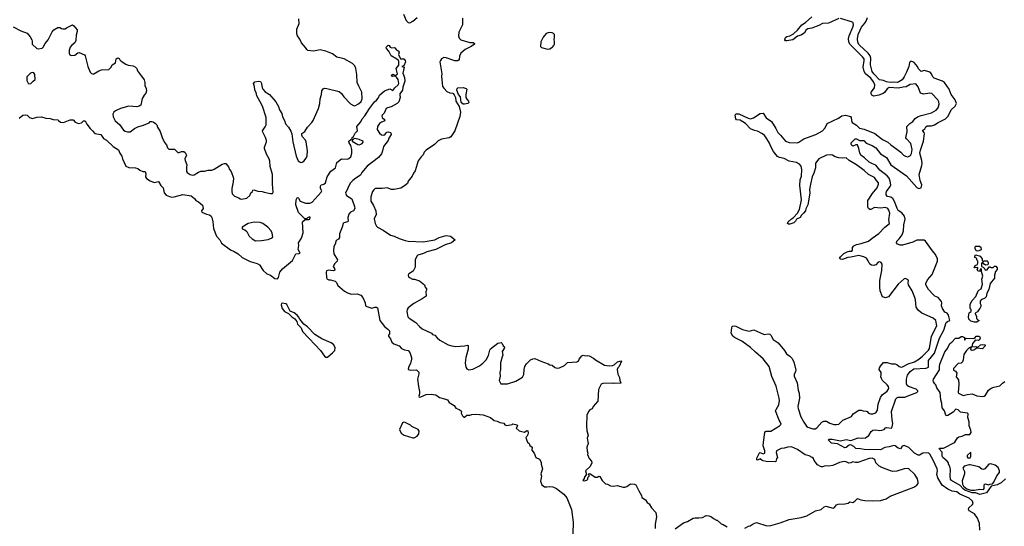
# Model space of a CAD drawing. Extents: x 2086813 to 2278017, y 548126 to 753336.
# Tile 108 of 256: x 2220732 to 2234017, y 600857 to 607695. Entities that reach past the tile are written whole.
import ezdxf

# ---------------------------------------------------------------- set-up
doc = ezdxf.new("R2010")
doc.units = 0

msp = doc.modelspace()

# ---------------------------------------------------------------- linework, layer by layer
at = {"layer": '0CON10XD'}
for points in [[(2221298, 607578), (2221315, 607571), (2221345, 607570), (2221365, 607586), (2221445, 607627), (2221465, 607612), (2221509, 607559), (2221509, 607535), (2221494, 607485), (2221491, 607415), (2221476, 607384), (2221435, 607350), (2221415, 607322), (2221399, 607285), (2221402, 607245), (2221411, 607221), (2221425, 607211), (2221475, 607214), (2221515, 607246), (2221535, 607254), (2221605, 607221), (2221618, 607205), (2221651, 607065), (2221685, 606987), (2221700, 606970), (2221715, 606964), (2221735, 606966), (2221802, 607005), (2221835, 607016), (2221937, 607023), (2221968, 607052), (2221980, 607085), (2222026, 607114), (2222032, 607165), (2222055, 607182), (2222075, 607170), (2222082, 607152), (2222103, 607133), (2222165, 607096), (2222195, 607082), (2222265, 607074), (2222296, 607056), (2222314, 607034), (2222321, 607005), (2222350, 606970), (2222411, 606885), (2222422, 606845), (2222422, 606805), (2222440, 606765), (2222442, 606735), (2222435, 606702), (2222412, 606678), (2222385, 606632), (2222365, 606542), (2222345, 606528), (2222315, 606520), (2222204, 606526), (2222094, 606496), (2222027, 606463), (2222004, 606446), (2221990, 606420), (2221994, 606385), (2222021, 606331), (2222079, 606279), (2222134, 606205), (2222155, 606190), (2222185, 606181), (2222225, 606182), (2222283, 606227), (2222325, 606251), (2222405, 606272), (2222478, 606305), (2222495, 606320), (2222515, 606323), (2222535, 606317), (2222566, 606296), (2222582, 606275), (2222592, 606245), (2222630, 606185), (2222656, 606106), (2222685, 606038), (2222714, 606005), (2222727, 605965), (2222745, 605947), (2222819, 605949), (2222865, 605901), (2222885, 605901), (2222915, 605918), (2222945, 605914), (2222965, 605902), (2222983, 605865), (2222962, 605815), (2222963, 605795), (2222988, 605735), (2222982, 605705), (2222984, 605644), (2222991, 605631), (2223034, 605604), (2223065, 605596), (2223085, 605599), (2223145, 605639), (2223175, 605650), (2223225, 605651), (2223275, 605664), (2223325, 605664), (2223355, 605677), (2223464, 605746), (2223496, 605756), (2223515, 605752), (2223551, 605711), (2223563, 605675), (2223585, 605648), (2223616, 605556), (2223614, 605505), (2223596, 605415), (2223594, 605375), (2223601, 605345), (2223631, 605311), (2223689, 605289), (2223705, 605278), (2223725, 605273), (2223798, 605285), (2223836, 605324), (2223852, 605358), (2223872, 605375), (2223880, 605395), (2223891, 605399), (2223945, 605379), (2224005, 605376), (2224030, 605365), (2224115, 605348), (2224145, 605350), (2224153, 605367), (2224143, 605477), (2224145, 605605), (2224111, 605715), (2224107, 605785), (2224099, 605815), (2224062, 605882), (2224036, 605955), (2224034, 605975), (2224063, 606045), (2224063, 606065), (2224051, 606105), (2224014, 606175), (2224010, 606195), (2224045, 606247), (2224056, 606275), (2224057, 606375), (2224007, 606527), (2223977, 606587), (2223930, 606665), (2223922, 606712), (2223904, 606745), (2223902, 606795), (2223889, 606835), (2223905, 606854), (2223956, 606866), (2223980, 606860), (2223996, 606835), (2224004, 606775), (2224014, 606755), (2224045, 606723), (2224105, 606686), (2224188, 606588), (2224224, 606525), (2224240, 606480), (2224268, 606428), (2224277, 606385), (2224306, 606335), (2224321, 606291), (2224359, 606245), (2224390, 606190), (2224404, 606154), (2224418, 606045), (2224464, 605855), (2224491, 605791), (2224515, 605770), (2224525, 605769), (2224545, 605771), (2224565, 605786), (2224596, 605825), (2224613, 605857), (2224616, 605924), (2224599, 606045), (2224587, 606067), (2224546, 606115), (2224539, 606135), (2224541, 606159), (2224579, 606185), (2224616, 606244), (2224675, 606308), (2224691, 606335), (2224763, 606495), (2224782, 606565), (2224788, 606625), (2224806, 606684), (2224809, 606735), (2224825, 606760), (2224845, 606769), (2224875, 606768), (2225045, 606726), (2225075, 606700), (2225105, 606654), (2225195, 606559), (2225235, 606536), (2225255, 606533), (2225305, 606559), (2225338, 606592), (2225353, 606625), (2225351, 606715), (2225309, 606799), (2225286, 606845), (2225282, 606955), (2225267, 607037), (2225255, 607070), (2225223, 607103), (2225110, 607165), (2225010, 607190), (2224955, 607233), (2224865, 607271), (2224785, 607289), (2224695, 607272), (2224620, 607280), (2224605, 607291), (2224590, 607320), (2224534, 607384), (2224512, 607432), (2224481, 607475), (2224472, 607505), (2224474, 607565), (2224502, 607645), (2224501, 607705)], [(2225910, 607770), (2225945, 607686), (2225975, 607655), (2225995, 607654), (2226035, 607675), (2226096, 607725)], [(2226707, 607715), (2226708, 607625), (2226659, 607525), (2226651, 607475), (2226660, 607445), (2226685, 607422), (2226805, 607388), (2226850, 607385), (2226868, 607375), (2226868, 607365), (2226825, 607332), (2226745, 607294), (2226686, 607245), (2226667, 607203), (2226661, 607155), (2226645, 607140), (2226602, 607138), (2226485, 607181), (2226455, 607183), (2226423, 607167), (2226408, 607145), (2226403, 607125)], [(2232812, 603945), (2232773, 604035), (2232724, 604115), (2232719, 604145), (2232725, 604180), (2232685, 604203), (2232665, 604198), (2232585, 604127), (2232456, 603954), (2232415, 603940), (2232376, 603956), (2232344, 604035), (2232336, 604086), (2232339, 604175), (2232365, 604310), (2232370, 604395), (2232355, 604418), (2232337, 604427), (2232315, 604422), (2232283, 604387), (2232255, 604378), (2232225, 604380), (2232201, 604395), (2232182, 604442), (2232158, 604475), (2232123, 604495), (2232055, 604513), (2231945, 604489), (2231904, 604486), (2231835, 604459), (2231805, 604464), (2231795, 604473), (2231805, 604493), (2231853, 604537), (2231895, 604563), (2231925, 604570), (2231960, 604570), (2231968, 604582), (2231970, 604620), (2231985, 604641), (2232025, 604662), (2232085, 604673), (2232186, 604705), (2232235, 604748), (2232325, 604811), (2232404, 604895), (2232469, 604945), (2232461, 604995), (2232472, 605085), (2232460, 605125), (2232445, 605146), (2232415, 605160), (2232345, 605151), (2232265, 605158), (2232217, 605133), (2232205, 605132), (2232186, 605145), (2232177, 605165), (2232175, 605255), (2232199, 605285), (2232233, 605345), (2232304, 605425), (2232321, 605475), (2232321, 605495), (2232294, 605524), (2232267, 605567), (2232185, 605605), (2232125, 605660), (2232025, 605735), (2231926, 605796), (2231885, 605830), (2231835, 605826), (2231785, 605830), (2231733, 605843), (2231697, 605867), (2231673, 605873), (2231616, 605865), (2231515, 605815), (2231472, 605758), (2231470, 605695), (2231447, 605625), (2231423, 605575), (2231402, 605475), (2231390, 605405), (2231393, 605355), (2231368, 605195), (2231340, 605140), (2231334, 605115), (2231308, 605082), (2231282, 605058), (2231263, 605027), (2231215, 605001), (2231202, 604975), (2231178, 604955), (2231125, 604934), (2231106, 604936), (2231093, 604945), (2231101, 604965), (2231145, 605008), (2231170, 605020), (2231226, 605085), (2231256, 605135), (2231281, 605265), (2231258, 605455), (2231262, 605535), (2231279, 605585), (2231285, 605675), (2231275, 605718), (2231256, 605745), (2231215, 605768), (2231115, 605784), (2231045, 605822), (2230985, 605833), (2230958, 605848), (2230904, 605914), (2230865, 605984), (2230848, 606028), (2230798, 606108), (2230782, 606132), (2230755, 606156), (2230685, 606189), (2230645, 606198), (2230592, 606222), (2230524, 606294), (2230455, 606341), (2230405, 606344), (2230395, 606358), (2230384, 606405), (2230394, 606426), (2230435, 606426), (2230560, 606365), (2230595, 606357), (2230635, 606371), (2230725, 606427), (2230764, 606434), (2230802, 606372), (2230875, 606320), (2230935, 606226), (2230962, 606172), (2230998, 606138), (2231065, 606055), (2231115, 606036), (2231225, 606035), (2231245, 606041), (2231313, 606085), (2231475, 606145), (2231565, 606193), (2231602, 606235), (2231625, 606296), (2231782, 606368), (2231824, 606396), (2231875, 606407), (2231940, 606390), (2231950, 606375), (2231955, 606335), (2231965, 606306), (2232025, 606271), (2232063, 606233), (2232125, 606219), (2232269, 606159), (2232375, 606077), (2232445, 606044), (2232484, 606005), (2232569, 605949), (2232619, 605909), (2232655, 605868), (2232682, 605852), (2232715, 605846), (2232750, 605860), (2232763, 605887), (2232772, 605945), (2232755, 606022), (2232698, 606085), (2232690, 606100), (2232705, 606185), (2232703, 606255), (2232743, 606295), (2232785, 606323), (2232815, 606360), (2232845, 606385), (2232895, 606403), (2233034, 606436), (2233096, 606475), (2233127, 606505), (2233140, 606555), (2233134, 606585), (2233119, 606615), (2233040, 606700), (2233014, 606704), (2232925, 606688), (2232885, 606704), (2232855, 606790), (2232825, 606827), (2232745, 606820), (2232692, 606788), (2232652, 606782), (2232585, 606771), (2232465, 606780), (2232435, 606760), (2232400, 606710), (2232383, 606697), (2232324, 606676), (2232255, 606662), (2232229, 606675), (2232220, 606695), (2232221, 606715), (2232265, 606775), (2232272, 606815), (2232253, 606855), (2232218, 606905), (2232144, 606964), (2232126, 606995), (2232111, 607055), (2232128, 607145), (2232126, 607165), (2232105, 607193), (2231934, 607365), (2231919, 607395), (2231915, 607435), (2231923, 607477), (2231975, 607595), (2231983, 607625), (2231976, 607656), (2231955, 607666), (2231805, 607712)], [(2231785, 607711), (2231645, 607647), (2231565, 607645), (2231515, 607617), (2231419, 607581), (2231365, 607572), (2231345, 607557), (2231323, 607517), (2231275, 607486), (2231225, 607471), (2231165, 607423), (2231085, 607408), (2231065, 607411), (2231055, 607425), (2231066, 607454), (2231085, 607466), (2231125, 607476), (2231175, 607505), (2231225, 607552), (2231285, 607626), (2231335, 607658), (2231422, 607735)], [(2232887, 605935), (2232926, 606055), (2232939, 606155), (2232934, 606174), (2232918, 606195), (2232918, 606205), (2232945, 606220), (2232959, 606251), (2232975, 606263), (2233034, 606264), (2233074, 606276), (2233123, 606307), (2233225, 606355), (2233261, 606395), (2233301, 606479), (2233352, 606528), (2233370, 606565), (2233354, 606615), (2233298, 606685), (2233275, 606755), (2233211, 606845), (2233184, 606864), (2233072, 606905), (2233055, 606925), (2233037, 606965), (2233015, 606985), (2232935, 607007), (2232895, 606994), (2232861, 607031), (2232848, 607065), (2232802, 607115), (2232785, 607128), (2232755, 607137), (2232738, 607115), (2232730, 607065), (2232699, 606985), (2232667, 606923), (2232640, 606885), (2232595, 606854), (2232575, 606845), (2232525, 606851), (2232475, 606846), (2232427, 606857), (2232385, 606876), (2232335, 606885), (2232255, 606964), (2232234, 606995), (2232212, 607085), (2232216, 607176), (2232208, 607208), (2232179, 607245), (2232059, 607355), (2232042, 607385), (2232035, 607435), (2232045, 607495), (2232092, 607595), (2232135, 607649), (2232153, 607675), (2232171, 607725)], [(2220645, 607600), (2220746, 607546), (2220834, 607514), (2220873, 607465), (2220896, 607425), (2220903, 607405), (2220902, 607365), (2220965, 607308), (2220985, 607301), (2221035, 607312), (2221048, 607322), (2221076, 607375), (2221115, 607425), (2221170, 607530), (2221194, 607556), (2221245, 607590), (2221275, 607589), (2221298, 607578)], [(2227855, 607298), (2227885, 607300), (2227903, 607317), (2227915, 607320), (2227940, 607345), (2227950, 607365), (2227950, 607405), (2227942, 607425), (2227950, 607455), (2227950, 607495), (2227935, 607510), (2227917, 607517), (2227875, 607522), (2227835, 607510), (2227795, 607460), (2227763, 607397), (2227760, 607335), (2227775, 607320), (2227824, 607304), (2227855, 607298)], [(2220726, 606365), (2220775, 606407), (2220805, 606413), (2220835, 606405), (2220866, 606376), (2220905, 606363), (2220965, 606378), (2221025, 606383), (2221085, 606364), (2221145, 606361), (2221185, 606348), (2221245, 606343), (2221257, 606335), (2221285, 606314), (2221325, 606307), (2221415, 606343), (2221453, 606343), (2221481, 606311), (2221525, 606296), (2221566, 606304), (2221595, 606332), (2221618, 606328), (2221640, 606285), (2221684, 606225), (2221717, 606197), (2221745, 606160), (2221828, 606145), (2221862, 606092), (2221905, 606068), (2221993, 605983), (2222065, 605938), (2222082, 605892), (2222110, 605855), (2222118, 605815), (2222165, 605718), (2222205, 605701), (2222295, 605697), (2222325, 605687), (2222354, 605664), (2222395, 605647), (2222425, 605646), (2222436, 605615), (2222432, 605572), (2222442, 605552), (2222495, 605520), (2222545, 605499), (2222605, 605512), (2222637, 605455), (2222669, 605425), (2222683, 605357), (2222708, 605328), (2222755, 605307), (2222785, 605301), (2222818, 605302), (2222934, 605336), (2223046, 605316), (2223090, 605280), (2223108, 605255), (2223145, 605237), (2223201, 605191), (2223207, 605147), (2223184, 605115), (2223188, 605095), (2223255, 605068), (2223295, 605062), (2223316, 605045), (2223326, 605025), (2223337, 604967), (2223346, 604875), (2223390, 604775), (2223432, 604725), (2223457, 604677), (2223575, 604588), (2223627, 604567), (2223679, 604535), (2223735, 604483), (2223843, 604433), (2223935, 604402), (2223969, 604385), (2224018, 604308), (2224065, 604267), (2224118, 604248), (2224175, 604203), (2224212, 604198), (2224226, 604214), (2224244, 604285), (2224277, 604333), (2224412, 604445), (2224457, 604533), (2224505, 604537), (2224516, 604544), (2224490, 604595), (2224498, 604645), (2224494, 604685), (2224535, 604748), (2224555, 604820), (2224550, 604965), (2224585, 605000), (2224635, 604998), (2224645, 605003), (2224652, 605025), (2224645, 605032), (2224615, 605022), (2224602, 605008), (2224578, 605008), (2224495, 605094), (2224458, 605195), (2224462, 605265), (2224475, 605292), (2224485, 605293), (2224496, 605286), (2224518, 605245), (2224588, 605218), (2224645, 605218), (2224679, 605231), (2224802, 605365), (2224807, 605383), (2224790, 605415), (2224790, 605450), (2224802, 605465), (2224835, 605476), (2224859, 605495), (2224882, 605575), (2224931, 605649), (2224993, 605695), (2225012, 605768), (2225075, 605817), (2225155, 605812), (2225175, 605820), (2225200, 605845), (2225214, 605895), (2225214, 605945), (2225199, 605999), (2225177, 606035), (2225173, 606057), (2225218, 606092), (2225220, 606105), (2225235, 606120), (2225258, 606165), (2225292, 606195), (2225283, 606255), (2225335, 606315), (2225355, 606355), (2225391, 606399), (2225452, 606495), (2225520, 606585), (2225545, 606609), (2225572, 606638), (2225589, 606675), (2225654, 606736), (2225725, 606762), (2225765, 606738), (2225794, 606776), (2225838, 606815), (2225846, 606835), (2225837, 606887), (2225818, 606918), (2225802, 606932), (2225765, 606927), (2225755, 606932), (2225751, 606945), (2225765, 606960), (2225785, 606952), (2225795, 606940), (2225805, 606940), (2225832, 606965), (2225814, 607035), (2225850, 607080), (2225849, 607129), (2225843, 607143), (2225820, 607160), (2225745, 607208), (2225712, 607272), (2225680, 607305), (2225677, 607325), (2225705, 607352), (2225718, 607348), (2225732, 607325), (2225754, 607314), (2225785, 607320), (2225796, 607316), (2225812, 607292), (2225838, 607275), (2225852, 607255), (2225842, 607225), (2225870, 607165), (2225915, 607167), (2225933, 607145), (2225938, 607125), (2225917, 607073), (2225890, 607065), (2225918, 607055), (2225903, 606975), (2225926, 606916), (2225931, 606865), (2225903, 606785), (2225899, 606745), (2225862, 606695), (2225860, 606675), (2225868, 606645), (2225849, 606585), (2225827, 606563), (2225745, 606520), (2225693, 606507), (2225675, 606497), (2225649, 606435), (2225623, 606407), (2225619, 606395), (2225623, 606375), (2225658, 606345), (2225658, 606335), (2225650, 606325), (2225615, 606314), (2225587, 606295), (2225559, 606255), (2225555, 606212), (2225586, 606165), (2225615, 606142), (2225645, 606138), (2225665, 606150), (2225684, 606176), (2225705, 606180), (2225735, 606172), (2225743, 606155), (2225743, 606145), (2225714, 606096), (2225704, 606065), (2225639, 605985), (2225629, 605925), (2225614, 605886), (2225575, 605834), (2225421, 605719), (2225349, 605631), (2225330, 605595), (2225267, 605555), (2225227, 605525), (2225193, 605487), (2225129, 605355), (2225143, 605323), (2225216, 605275), (2225252, 605172), (2225254, 605145), (2225235, 605116), (2225195, 605096), (2225175, 605071), (2225160, 605025), (2225163, 604975), (2225154, 604966), (2225106, 604954), (2225096, 604944), (2225083, 604895), (2225047, 604805), (2225048, 604755), (2225035, 604732), (2225002, 604715), (2224990, 604665), (2224971, 604635), (2224966, 604575), (2224971, 604535), (2225022, 604455), (2225016, 604435), (2224986, 604404), (2224963, 604365), (2224982, 604335), (2224986, 604314), (2224965, 604306), (2224895, 604313), (2224874, 604306), (2224866, 604285), (2224870, 604215), (2224877, 604197), (2224904, 604184), (2224925, 604183), (2224990, 604165), (2225005, 604150), (2225026, 604106), (2225050, 604085), (2225115, 604030), (2225157, 604007), (2225211, 603991), (2225285, 603997), (2225335, 603976), (2225364, 603945), (2225394, 603875), (2225400, 603835), (2225415, 603823), (2225482, 603802), (2225526, 603816), (2225545, 603816), (2225558, 603808), (2225592, 603635), (2225655, 603554), (2225700, 603520), (2225722, 603495), (2225724, 603456), (2225710, 603435), (2225710, 603425), (2225735, 603389), (2225752, 603342), (2225779, 603319), (2225851, 603295), (2225885, 603258), (2225925, 603237), (2225975, 603230), (2225997, 603205), (2226020, 603135), (2226020, 603115), (2226006, 603055), (2225977, 603005), (2225972, 602975), (2226005, 602963), (2226085, 602968), (2226116, 602936), (2226117, 602917)], [(2226403, 607125), (2226426, 606965), (2226423, 606933), (2226439, 606795), (2226458, 606765), (2226496, 606725), (2226535, 606708), (2226575, 606702), (2226595, 606681), (2226612, 606645), (2226616, 606595), (2226661, 606525), (2226680, 606445), (2226672, 606388), (2226604, 606195), (2226548, 606112), (2226525, 606100), (2226425, 606083), (2226380, 606060), (2226328, 606012), (2226215, 605934), (2226192, 605905), (2226178, 605872), (2226148, 605845), (2226110, 605790), (2226070, 605655), (2226046, 605625), (2226027, 605583), (2225974, 605515), (2225963, 605485), (2225925, 605453), (2225875, 605422), (2225785, 605401), (2225745, 605404), (2225694, 605426), (2225625, 605416), (2225530, 605415), (2225510, 605400), (2225494, 605376), (2225470, 605305), (2225471, 605245), (2225506, 605186), (2225538, 605115), (2225540, 605065), (2225516, 605005), (2225528, 604945), (2225545, 604910), (2225560, 604895), (2225635, 604856), (2225735, 604788), (2225785, 604775), (2225851, 604741), (2225935, 604713), (2225975, 604705), (2226175, 604696), (2226332, 604725), (2226394, 604756), (2226485, 604782), (2226545, 604774), (2226610, 604725), (2226558, 604685), (2226474, 604656), (2226348, 604592), (2226225, 604563), (2226183, 604537), (2226105, 604516), (2226089, 604505), (2226067, 604455), (2226069, 604355), (2226040, 604300), (2225983, 604267), (2225972, 604245), (2225980, 604225), (2225991, 604215), (2226033, 604193), (2226061, 604191), (2226125, 604172), (2226193, 604115), (2226203, 604085), (2226223, 604063), (2226222, 604045), (2226212, 604025), (2226217, 603965), (2226165, 603926), (2226050, 603865), (2225976, 603804), (2225962, 603785), (2225954, 603755), (2225970, 603685), (2225989, 603665), (2226077, 603607), (2226125, 603556), (2226165, 603524), (2226290, 603465), (2226304, 603444), (2226335, 603438), (2226365, 603400), (2226401, 603371), (2226515, 603308), (2226565, 603292), (2226615, 603286), (2226732, 603292), (2226775, 603301), (2226785, 603298), (2226782, 603248), (2226751, 603135), (2226742, 603062), (2226750, 603005), (2226765, 602982), (2226791, 602971), (2226845, 602979), (2226935, 603021), (2226983, 603057), (2227026, 603104), (2227058, 603162), (2227074, 603235), (2227085, 603252), (2227185, 603331), (2227227, 603337), (2227240, 603325), (2227254, 603294), (2227267, 603285), (2227273, 603265), (2227244, 603216), (2227252, 603165), (2227241, 603145), (2227221, 603065), (2227220, 602975), (2227209, 602935), (2227214, 602885), (2227201, 602825), (2227225, 602782), (2227315, 602782), (2227425, 602817), (2227515, 602870), (2227534, 602906), (2227538, 602975), (2227549, 603015), (2227571, 603049), (2227626, 603104), (2227655, 603118), (2227685, 603121), (2227762, 603085), (2227862, 603052), (2227885, 603037), (2227915, 603031), (2227955, 603002), (2227985, 602992), (2228016, 602994), (2228085, 603029), (2228125, 603067), (2228250, 603075), (2228262, 603088), (2228278, 603092), (2228280, 603115), (2228315, 603158), (2228335, 603168), (2228365, 603158), (2228395, 603162), (2228415, 603156), (2228475, 603126), (2228503, 603103), (2228625, 603031), (2228685, 603024), (2228731, 603029), (2228752, 603038), (2228798, 603075), (2228845, 603092), (2228852, 603085), (2228819, 603015), (2228802, 602998), (2228796, 602975), (2228802, 602912), (2228826, 602865), (2228829, 602825), (2228842, 602795), (2228840, 602785), (2228775, 602789), (2228745, 602783), (2228735, 602790), (2228600, 602785), (2228580, 602775), (2228542, 602705), (2228531, 602545), (2228470, 602475), (2228456, 602444), (2228425, 602428), (2228408, 602405), (2228384, 602355), (2228378, 602215), (2228386, 602145), (2228402, 602085), (2228390, 602045), (2228402, 601975), (2228386, 601925), (2228388, 601875), (2228396, 601845), (2228392, 601825), (2228414, 601774), (2228448, 601738), (2228453, 601715), (2228428, 601665), (2228368, 601605), (2228380, 601555), (2228353, 601527), (2228347, 601503), (2228330, 601475), (2228355, 601470), (2228385, 601480), (2228400, 601495), (2228400, 601515), (2228418, 601535), (2228410, 601565), (2228425, 601570), (2228495, 601520), (2228525, 601520), (2228545, 601532), (2228561, 601531), (2228590, 601475), (2228635, 601432), (2228665, 601427), (2228705, 601403), (2228745, 601400), (2228795, 601407), (2228825, 601400), (2228875, 601384), (2228895, 601384), (2228925, 601394), (2228975, 601430), (2229026, 601426), (2229045, 601418), (2229084, 601335), (2229121, 601275), (2229128, 601245), (2229175, 601214), (2229197, 601177), (2229225, 601160), (2229258, 601105), (2229317, 601045), (2229326, 600985), (2229307, 600885), (2229307, 600827)], [(2220855, 606830), (2220885, 606832), (2220914, 606866), (2220942, 606888), (2220938, 606955), (2220925, 606978), (2220905, 606982), (2220880, 606975), (2220828, 606922), (2220830, 606875), (2220845, 606840), (2220855, 606830)], [(2226735, 606554), (2226714, 606555), (2226689, 606575), (2226679, 606655), (2226653, 606685), (2226632, 606745), (2226633, 606765), (2226645, 606775), (2226715, 606778), (2226757, 606765), (2226764, 606755), (2226751, 606685), (2226752, 606645), (2226765, 606620), (2226790, 606595), (2226792, 606575), (2226780, 606565), (2226735, 606554)], [(2225315, 606007), (2225335, 606013), (2225355, 606022), (2225365, 606040), (2225365, 606050), (2225355, 606060), (2225315, 606078), (2225255, 606090), (2225242, 606088), (2225220, 606065), (2225220, 606055), (2225295, 606010), (2225315, 606007)], [(2233689, 600805), (2233681, 600895), (2233655, 600969), (2233617, 601027), (2233545, 601066), (2233533, 601085), (2233537, 601105), (2233589, 601151), (2233595, 601165), (2233590, 601195), (2233543, 601235), (2233415, 601293), (2233375, 601321), (2233315, 601332), (2233255, 601358), (2233181, 601411), (2233121, 601511), (2233107, 601555), (2233116, 601605), (2233112, 601632), (2233058, 601748), (2233013, 601833), (2232995, 601851), (2232917, 601843), (2232875, 601816), (2232855, 601816), (2232806, 601846), (2232730, 601920), (2232665, 601948), (2232640, 601940), (2232615, 601902), (2232585, 601911), (2232545, 601942), (2232525, 601949), (2232465, 601928), (2232405, 601920), (2232345, 601891), (2232125, 601894), (2232075, 601904), (2232015, 601907), (2231988, 601935), (2231945, 601956), (2231925, 601951), (2231885, 601923), (2231865, 601918), (2231765, 601969), (2231685, 601979), (2231640, 602025), (2231652, 602035), (2231695, 602034), (2231805, 602011), (2231885, 602029), (2231945, 602017), (2232045, 602051), (2232085, 602046), (2232145, 602051), (2232188, 602082), (2232222, 602138), (2232245, 602153), (2232285, 602161), (2232335, 602152), (2232365, 602153), (2232395, 602164), (2232415, 602186), (2232429, 602191), (2232495, 602182), (2232505, 602199), (2232513, 602243), (2232502, 602292), (2232497, 602405), (2232553, 602577), (2232567, 602593), (2232585, 602602), (2232675, 602601), (2232728, 602622), (2232839, 602665), (2232850, 602675), (2232851, 602685), (2232827, 602707), (2232725, 602745), (2232705, 602759), (2232699, 602779), (2232696, 602845), (2232712, 602895), (2232745, 602945), (2232795, 602981), (2232965, 602991), (2232994, 603005), (2232994, 603095), (2233074, 603196), (2233142, 603398), (2233201, 603505), (2233235, 603606), (2233249, 603621), (2233284, 603635), (2233266, 603705), (2233245, 603732), (2233215, 603749), (2233185, 603795), (2233168, 603835), (2233176, 603875), (2233170, 603890), (2233125, 603944), (2233078, 603965), (2233056, 603985), (2232996, 604055), (2232959, 604115), (2232959, 604135), (2232981, 604185), (2233042, 604258), (2233118, 604435), (2233117, 604465), (2233091, 604525), (2233047, 604577), (2232955, 604704), (2232935, 604720), (2232835, 604721), (2232785, 604692), (2232645, 604652), (2232611, 604651), (2232574, 604664), (2232564, 604684), (2232569, 604705), (2232598, 604735), (2232637, 604793), (2232656, 604845), (2232663, 604925), (2232679, 605001), (2232671, 605045), (2232635, 605087), (2232585, 605120), (2232571, 605145), (2232542, 605232), (2232511, 605281), (2232485, 605300), (2232439, 605309), (2232425, 605332), (2232422, 605355), (2232426, 605375), (2232477, 605445), (2232485, 605465), (2232479, 605515), (2232465, 605555), (2232438, 605588), (2232338, 605665), (2232285, 605731), (2232238, 605748), (2232195, 605774), (2232132, 605832), (2232082, 605865), (2232066, 605896), (2232055, 605955), (2232035, 606006), (2232015, 606008), (2231975, 605986), (2231959, 605995), (2231950, 606015), (2231951, 606035), (2232004, 606086), (2232025, 606087), (2232065, 606063), (2232123, 606063), (2232155, 606030), (2232235, 605995), (2232283, 605965), (2232349, 605885), (2232428, 605835), (2232485, 605738), (2232696, 605586), (2232835, 605432), (2232865, 605417), (2232895, 605426), (2232905, 605465), (2232882, 605525), (2232868, 605605), (2232904, 605725), (2232908, 605755), (2232906, 605795), (2232877, 605895), (2232887, 605935)], [(2223915, 604710), (2223995, 604714), (2224085, 604729), (2224138, 604752), (2224146, 604766), (2224140, 604815), (2224125, 604843), (2224082, 604895), (2224015, 604944), (2223975, 604959), (2223895, 604964), (2223815, 604943), (2223734, 604896), (2223735, 604870), (2223768, 604858), (2223796, 604836), (2223827, 604775), (2223868, 604735), (2223915, 604710)], [(2233655, 604570), (2233637, 604577), (2233622, 604605), (2233622, 604628), (2233635, 604638), (2233684, 604636), (2233700, 604625), (2233705, 604590), (2233675, 604573), (2233655, 604570)], [(2233615, 603611), (2233565, 603626), (2233540, 603655), (2233532, 603685), (2233545, 603740), (2233570, 603755), (2233570, 603785), (2233558, 603798), (2233558, 603855), (2233584, 603905), (2233631, 603959), (2233666, 604035), (2233675, 604046), (2233706, 604064), (2233723, 604125), (2233714, 604194), (2233727, 604235), (2233710, 604295), (2233710, 604325), (2233705, 604330), (2233692, 604328), (2233690, 604315), (2233698, 604302), (2233675, 604300), (2233662, 604305), (2233653, 604323), (2233660, 604335), (2233658, 604348), (2233610, 604345), (2233622, 604378), (2233655, 604390), (2233662, 604415), (2233660, 604435), (2233650, 604445), (2233640, 604475), (2233620, 604485), (2233620, 604505), (2233635, 604520), (2233690, 604505), (2233720, 604465), (2233720, 604445), (2233732, 604432), (2233745, 604440), (2233785, 604440), (2233790, 604435), (2233800, 604415), (2233800, 604395), (2233792, 604388), (2233765, 604382), (2233744, 604394), (2233725, 604420), (2233710, 604405), (2233710, 604365), (2233730, 604355), (2233750, 604335), (2233755, 604320), (2233785, 604320), (2233815, 604360), (2233825, 604360), (2233835, 604350), (2233865, 604350), (2233885, 604370), (2233895, 604370), (2233905, 604368), (2233923, 604345), (2233922, 604325), (2233898, 604295), (2233887, 604245), (2233887, 604205), (2233826, 604134), (2233808, 604052), (2233782, 604005), (2233774, 603955), (2233755, 603936), (2233707, 603913), (2233692, 603895), (2233692, 603865), (2233702, 603845), (2233702, 603825), (2233687, 603795), (2233667, 603775), (2233655, 603752), (2233622, 603735), (2233623, 603723), (2233640, 603695), (2233642, 603662), (2233665, 603640), (2233680, 603635), (2233645, 603612), (2233615, 603611)], [(2230515, 600832), (2230568, 600858), (2230590, 600865), (2230628, 600892), (2230675, 600908), (2230814, 600864), (2230865, 600867), (2230995, 600903), (2231115, 600950), (2231275, 600978), (2231355, 601000), (2231470, 601065), (2231546, 601084), (2231585, 601120), (2231611, 601129), (2231706, 601104), (2231725, 601112), (2231754, 601146), (2231774, 601156), (2231865, 601160), (2231910, 601170), (2231935, 601186), (2231975, 601179), (2232000, 601195), (2232035, 601232), (2232080, 601215), (2232135, 601207), (2232235, 601200), (2232346, 601204), (2232425, 601227), (2232478, 601262), (2232606, 601314), (2232795, 601386), (2232835, 601414), (2232854, 601436), (2232856, 601455), (2232846, 601496), (2232808, 601558), (2232725, 601636), (2232665, 601632), (2232568, 601602), (2232515, 601599), (2232480, 601605), (2232365, 601649), (2232325, 601674), (2232285, 601712), (2232269, 601759), (2232235, 601777), (2232195, 601772), (2232042, 601718), (2232008, 601718), (2231975, 601727), (2231945, 601713), (2231920, 601710), (2231885, 601728), (2231855, 601732), (2231793, 601717), (2231705, 601677), (2231645, 601670), (2231605, 601673), (2231565, 601660), (2231545, 601658), (2231497, 601687), (2231453, 601745), (2231442, 601772), (2231427, 601787), (2231385, 601807), (2231332, 601822), (2231225, 601896), (2231148, 601928), (2231095, 601927), (2231048, 601912), (2231005, 601907), (2230944, 601876), (2230938, 601855), (2230958, 601785), (2230943, 601767), (2230936, 601734), (2230925, 601728), (2230805, 601732), (2230765, 601740), (2230750, 601745), (2230725, 601770), (2230697, 601753), (2230685, 601750), (2230680, 601755), (2230678, 601775), (2230715, 601847), (2230725, 601852), (2230765, 601837), (2230787, 601845), (2230786, 601874), (2230764, 601945), (2230766, 601995), (2230787, 602125), (2230794, 602136), (2230805, 602139), (2230865, 602141), (2230985, 602212), (2231006, 602235), (2230995, 602265), (2230980, 602290), (2230930, 602415), (2230937, 602435), (2230975, 602495), (2230984, 602555), (2230981, 602585), (2230937, 602747), (2230881, 602881), (2230844, 603015), (2230765, 603118), (2230658, 603208), (2230595, 603269), (2230475, 603354), (2230376, 603406), (2230354, 603425), (2230332, 603465), (2230339, 603535), (2230346, 603554), (2230355, 603559), (2230375, 603562), (2230395, 603558), (2230484, 603515), (2230575, 603489), (2230638, 603508), (2230775, 603448), (2230835, 603456), (2230855, 603452), (2230869, 603439), (2230900, 603380), (2230965, 603332), (2231051, 603231), (2231077, 603185), (2231125, 603152), (2231152, 603125), (2231178, 603075), (2231203, 602965), (2231202, 602945), (2231183, 602905), (2231183, 602885), (2231223, 602795), (2231237, 602695), (2231249, 602655), (2231254, 602585), (2231233, 602475), (2231236, 602446), (2231274, 602334), (2231311, 602261), (2231349, 602209), (2231365, 602196), (2231435, 602172), (2231465, 602172), (2231490, 602185), (2231555, 602264), (2231582, 602278), (2231618, 602275), (2231665, 602249), (2231715, 602231), (2231755, 602229), (2231785, 602234), (2231840, 602290), (2231955, 602340), (2231980, 602375), (2232055, 602426), (2232085, 602426), (2232115, 602414), (2232155, 602410), (2232167, 602405), (2232185, 602383), (2232214, 602374), (2232245, 602376), (2232285, 602388), (2232306, 602425), (2232316, 602504), (2232347, 602595), (2232370, 602630), (2232435, 602682), (2232459, 602715), (2232455, 602743), (2232438, 602768), (2232376, 602826), (2232360, 602850), (2232353, 602875), (2232357, 602905), (2232354, 602934), (2232331, 602975), (2232332, 602995), (2232345, 603020), (2232385, 603068), (2232435, 603070), (2232495, 603051), (2232545, 603048), (2232565, 603040), (2232597, 603015), (2232625, 603007), (2232645, 603010), (2232720, 603050), (2232804, 603076), (2232864, 603115), (2232915, 603154), (2232995, 603235), (2233009, 603255), (2233035, 603425), (2233107, 603565), (2233093, 603635), (2233056, 603665), (2232903, 603735), (2232854, 603775), (2232827, 603817), (2232820, 603915), (2232812, 603945)], [(2224865, 603140), (2224885, 603142), (2224955, 603198), (2224985, 603229), (2224988, 603265), (2224970, 603305), (2224935, 603332), (2224807, 603387), (2224715, 603445), (2224615, 603549), (2224565, 603585), (2224511, 603651), (2224494, 603685), (2224476, 603705), (2224435, 603739), (2224382, 603762), (2224335, 603853), (2224325, 603861), (2224275, 603870), (2224267, 603863), (2224260, 603845), (2224274, 603795), (2224306, 603755), (2224360, 603730), (2224405, 603684), (2224446, 603656), (2224470, 603620), (2224480, 603585), (2224529, 603535), (2224549, 603485), (2224638, 603392), (2224790, 603230), (2224845, 603152), (2224865, 603140)], [(2234035, 601496), (2233975, 601445), (2233921, 601419), (2233842, 601398), (2233779, 601311), (2233685, 601288), (2233635, 601307), (2233585, 601311), (2233485, 601346), (2233460, 601365), (2233420, 601410), (2233304, 601475), (2233291, 601495), (2233286, 601534), (2233291, 601625), (2233282, 601665), (2233264, 601695), (2233263, 601715), (2233248, 601735), (2233186, 601785), (2233180, 601805), (2233179, 601859), (2233140, 601905), (2233145, 601910), (2233195, 601911), (2233215, 601919), (2233336, 601984), (2233349, 601995), (2233385, 602050), (2233405, 602063), (2233450, 602075), (2233495, 602097), (2233550, 602095), (2233568, 602125), (2233567, 602153), (2233543, 602215), (2233543, 602265), (2233526, 602325), (2233530, 602375), (2233520, 602385), (2233425, 602399), (2233395, 602428), (2233365, 602436), (2233325, 602398), (2233255, 602352), (2233235, 602350), (2233230, 602355), (2233209, 602415), (2233178, 602455), (2233176, 602516), (2233159, 602565), (2233151, 602665), (2233109, 602725), (2233094, 602765), (2233082, 602778), (2233062, 602805), (2233058, 602825), (2233062, 602845), (2233145, 602970), (2233142, 603015), (2233149, 603045), (2233216, 603214), (2233250, 603255), (2233282, 603325), (2233309, 603341), (2233360, 603395), (2233402, 603398), (2233435, 603418), (2233455, 603420), (2233480, 603405), (2233480, 603375), (2233485, 603370), (2233492, 603388), (2233503, 603397), (2233606, 603394), (2233626, 603404), (2233638, 603422), (2233675, 603422), (2233688, 603415), (2233690, 603395), (2233683, 603375), (2233665, 603364), (2233635, 603370), (2233618, 603362), (2233590, 603325), (2233580, 603280), (2233632, 603282), (2233655, 603270), (2233695, 603307), (2233725, 603312), (2233760, 603305), (2233760, 603295), (2233725, 603253), (2233648, 603262), (2233605, 603236), (2233585, 603232), (2233575, 603236), (2233562, 603255), (2233580, 603280), (2233545, 603268), (2233505, 603231), (2233469, 603175), (2233464, 603104), (2233454, 603075), (2233435, 603059), (2233395, 603053), (2233332, 602985), (2233332, 602965), (2233360, 602950), (2233376, 602926), (2233367, 602875), (2233401, 602835), (2233404, 602775), (2233393, 602665), (2233398, 602655), (2233461, 602621), (2233515, 602637), (2233584, 602644), (2233645, 602620), (2233725, 602609), (2233745, 602612), (2233763, 602625), (2233804, 602696), (2233839, 602721), (2233875, 602736), (2233955, 602752), (2233995, 602791), (2234025, 602810)], [(2226117, 602917), (2226101, 602845), (2226112, 602742), (2226128, 602675), (2226127, 602645), (2226118, 602615), (2226122, 602602), (2226145, 602604), (2226215, 602634), (2226285, 602641), (2226345, 602630), (2226395, 602594), (2226465, 602579), (2226505, 602562), (2226527, 602527), (2226596, 602486), (2226615, 602453), (2226664, 602434), (2226688, 602415), (2226692, 602405), (2226688, 602385), (2226707, 602347), (2226725, 602330), (2226735, 602330), (2226765, 602358), (2226805, 602358), (2226835, 602367), (2226885, 602370), (2226935, 602368), (2226985, 602360), (2227086, 602326), (2227133, 602283), (2227175, 602277), (2227212, 602258), (2227265, 602250), (2227280, 602225), (2227305, 602217), (2227375, 602230), (2227385, 602238), (2227445, 602228), (2227448, 602215), (2227433, 602183), (2227470, 602145), (2227545, 602128), (2227575, 602148), (2227588, 602145), (2227592, 602115), (2227589, 602095), (2227575, 602068), (2227560, 602055), (2227574, 602014), (2227585, 601992), (2227608, 601975), (2227617, 601947), (2227646, 601926), (2227643, 601885), (2227676, 601845), (2227695, 601788), (2227745, 601762), (2227770, 601725), (2227768, 601695), (2227787, 601635), (2227766, 601565), (2227771, 601535), (2227761, 601465), (2227779, 601415), (2227815, 601389), (2227845, 601388), (2227875, 601396), (2227925, 601390), (2227976, 601366), (2228040, 601320), (2228072, 601292), (2228115, 601240), (2228178, 601085), (2228202, 600915), (2228197, 600755)], [(2226035, 602050), (2226055, 602052), (2226096, 602074), (2226117, 602105), (2226121, 602141), (2226110, 602165), (2226025, 602203), (2226005, 602222), (2225935, 602260), (2225915, 602262), (2225897, 602253), (2225859, 602165), (2225881, 602115), (2225922, 602085), (2226035, 602050)], [(2233535, 601778), (2233555, 601782), (2233566, 601805), (2233565, 601860), (2233518, 601812), (2233518, 601795), (2233525, 601782), (2233535, 601778)], [(2233613, 601347), (2233685, 601358), (2233735, 601354), (2233744, 601366), (2233744, 601415), (2233753, 601427), (2233765, 601430), (2233805, 601416), (2233823, 601427), (2233858, 601432), (2233878, 601452), (2233915, 601537), (2233953, 601585), (2233954, 601605), (2233933, 601653), (2233892, 601682), (2233835, 601699), (2233808, 601695), (2233756, 601635), (2233735, 601622), (2233715, 601630), (2233675, 601662), (2233555, 601689), (2233541, 601689), (2233475, 601668), (2233459, 601641), (2233478, 601595), (2233479, 601565), (2233448, 601472), (2233454, 601424), (2233468, 601398), (2233512, 601362), (2233567, 601347), (2233613, 601347)], [(2229575, 600823), (2229690, 600905), (2229745, 600922), (2229820, 600965), (2229845, 600973), (2229895, 600970), (2229945, 600978), (2229995, 601002), (2230029, 600999), (2230066, 600986), (2230095, 600962), (2230135, 600940), (2230145, 600940), (2230195, 600890), (2230225, 600882), (2230278, 600848)]]:
    msp.add_lwpolyline(points, dxfattribs=at)

doc.saveas('drawing.dxf')
